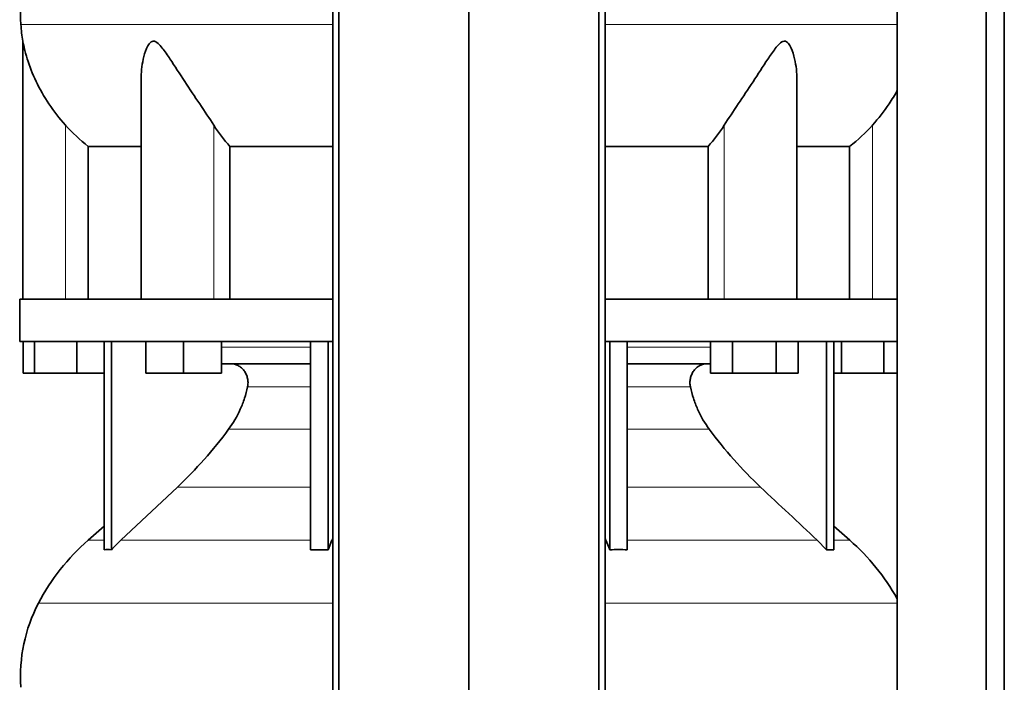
# Model space of a CAD drawing. Header units: millimetres. Extents: x 481 to 1373, y -1380 to 1448.
# Tile 15 of 28: x 489 to 801, y 291 to 501. Entities that reach past the tile are written whole.
import ezdxf

# ---------------------------------------------------------------- set-up
doc = ezdxf.new("R2010")
doc.units = ezdxf.units.MM
doc.layers.add('MID_344-2', color=7, linetype='Continuous')
doc.layers.add('VSI344_DIFFUSORE', color=7, linetype='Continuous')

# ---------------------------------------------------------------- blocks, each defined once
blk = doc.blocks.new('SE')
at = {"layer": 'MID_344-2', "color": 7, "linetype": 'Continuous', "lineweight": 35}
for p, q in [((588.32, 655.05), (588.32, 203.05)), ((590.28, 203.05), (590.28, 655.05)), ((631.52, 203.05), (631.52, 655.05)), ((672.76, 203.05), (672.76, 655.05)), ((674.73, 655.05), (674.73, 203.05)), ((767.39, 655.05), (767.39, 203.05)), ((795.53, 203.05), (795.53, 655.05)), ((801.32, 203.05), (801.32, 655.05)), ((767.32, 500.37), (767.32, 412.05)), ((767.32, 398.55), (767.32, 294.61))]:
    blk.add_line(p, q, dxfattribs=at)
at = {"layer": 'VSI344_DIFFUSORE', "color": 4, "linetype": 'Continuous', "lineweight": 9}
for p, q in [((489.39, 499.05), (588.32, 499.05)), ((674.73, 499.05), (767.32, 499.05)), ((503.52, 412.05), (503.52, 467.15)), ((550.56, 412.05), (550.56, 467.15)), ((712.49, 412.05), (712.49, 467.15)), ((759.52, 412.05), (759.52, 467.15)), ((553.01, 396.76), (581.3, 396.76)), ((681.75, 396.76), (708.18, 396.76)), ((581.3, 384.21), (561.3, 384.21)), ((701.75, 384.21), (681.75, 384.21)), ((555.28, 370.75), (581.3, 370.75)), ((681.75, 370.75), (707.76, 370.75)), ((539.03, 352.45), (581.3, 352.45)), ((681.75, 352.45), (724.01, 352.45)), ((515.81, 335.59), (510.73, 335.59)), ((521.11, 335.59), (581.3, 335.59)), ((588.08, 335.59), (588.32, 335.59)), ((674.73, 335.59), (674.96, 335.59)), ((741.94, 335.59), (681.75, 335.59)), ((747.23, 335.59), (752.32, 335.59)), ((588.32, 315.6), (494.95, 315.6)), ((767.32, 315.6), (674.73, 315.6))]:
    blk.add_line(p, q, dxfattribs=at)
at = {"layer": 'VSI344_DIFFUSORE', "color": 7, "linetype": 'Continuous', "lineweight": 35}
for p, q in [((490.02, 493.73), (490.02, 412.05)), ((527.51, 481.54), (527.51, 412.05)), ((735.53, 412.05), (735.53, 481.56)), ((510.78, 460.42), (527.51, 460.42)), ((510.78, 412.05), (510.78, 460.42)), ((555.69, 460.42), (588.32, 460.42)), ((555.69, 412.05), (555.69, 460.42)), ((674.73, 460.42), (707.36, 460.42)), ((707.36, 460.42), (707.36, 412.05)), ((735.53, 460.42), (752.27, 460.42)), ((752.27, 460.42), (752.27, 412.05)), ((588.32, 412.05), (489.02, 412.05)), ((489.02, 412.05), (489.02, 398.55)), ((767.38, 412.05), (674.73, 412.05)), ((767.38, 412.05), (767.38, 398.55)), ((588.32, 398.55), (489.02, 398.55)), ((490.14, 388.55), (490.14, 398.55)), ((493.73, 388.55), (493.73, 398.55)), ((507.11, 388.55), (507.11, 398.55)), ((515.81, 332.59), (515.81, 398.55)), ((518.11, 332.59), (518.11, 398.55)), ((529.01, 388.55), (529.01, 398.55)), ((541.01, 388.55), (541.01, 398.55)), ((553.01, 388.55), (553.01, 398.55)), ((581.3, 332.59), (581.3, 398.55)), ((586.84, 332.59), (586.84, 398.55)), ((767.38, 398.55), (674.73, 398.55)), ((676.2, 332.59), (676.2, 398.55)), ((681.75, 332.59), (681.75, 398.55)), ((708.18, 388.55), (708.18, 398.55)), ((715.11, 388.55), (715.11, 398.55)), ((728.96, 388.55), (728.96, 398.55)), ((735.89, 388.55), (735.89, 398.55)), ((744.94, 332.59), (744.94, 398.55)), ((747.23, 332.59), (747.23, 398.55)), ((749.73, 388.55), (749.73, 398.55)), ((763.11, 388.55), (763.11, 398.55)), ((581.3, 391.55), (553.01, 391.55)), ((708.18, 391.55), (681.75, 391.55)), ((493.73, 388.55), (490.14, 388.55)), ((507.11, 388.55), (493.73, 388.55)), ((515.81, 388.55), (507.11, 388.55)), ((541.01, 388.55), (529.01, 388.55)), ((553.01, 388.55), (541.01, 388.55)), ((715.11, 388.55), (708.18, 388.55)), ((728.96, 388.55), (715.11, 388.55)), ((735.89, 388.55), (728.96, 388.55)), ((749.73, 388.55), (747.23, 388.55)), ((763.11, 388.55), (749.73, 388.55)), ((767.32, 388.55), (763.11, 388.55)), ((539.03, 352.45), (521.11, 335.59)), ((515.81, 340.01), (510.73, 335.59)), ((752.32, 335.59), (747.23, 340.01)), ((586.84, 332.59), (588.08, 335.59)), ((741.94, 335.59), (744.94, 332.59)), ((581.3, 332.59), (586.84, 332.59)), ((744.94, 332.59), (747.23, 332.59))]:
    blk.add_line(p, q, dxfattribs=at)
for centre, radius, start, end in [((539.2, 502.49), 49.92, 152.418, 183.9452), ((542.77, 502.73), 53.5, 183.9452, 189.6895), ((555.69, 283.87), 68.53, 131, 152.418), ((707.35, 283.87), 68.53, 28.9585, 49), ((539.2, 292.49), 49.92, 152.418, 183.9452)]:
    blk.add_arc(centre, radius, start, end, dxfattribs=at)
for points, knots in [([(503.52, 467.15), (501.58, 469.32), (499.85, 471.56), (496.73, 476.22), (495.37, 478.61), (493.09, 483.38), (492.15, 485.8), (491.05, 489.35), (490.73, 490.52), (490.36, 492.12), (490.25, 492.64), (490.08, 493.45), (490.02, 493.76), (490.02, 493.76)], [0, 0, 0, 0, 0.125, 0.125, 0.25, 0.25, 0.375, 0.375, 0.4375, 0.4375, 0.46875, 0.46875, 0.4987011, 0.4987011, 0.4987011, 0.4987011]), ([(550.56, 467.15), (549.19, 469.32), (547.68, 471.56), (544.54, 476.22), (542.94, 478.61), (539.79, 483.38), (538.25, 485.8), (535.89, 489.35), (535.1, 490.52), (533.84, 492.12), (533.4, 492.64), (532.45, 493.47), (531.91, 493.79), (530.9, 493.73), (530.46, 493.38), (529.78, 492.52), (529.51, 492.01), (528.8, 490.39), (528.47, 489.23), (527.74, 485.92), (527.51, 483.72), (527.51, 481.54)], [0, 0, 0, 0, 0.125, 0.125, 0.25, 0.25, 0.375, 0.375, 0.4375, 0.4375, 0.46875, 0.46875, 0.5, 0.5, 0.53125, 0.53125, 0.5625, 0.5625, 0.625, 0.625, 0.7389823, 0.7389823, 0.7389823, 0.7389823]), ([(735.53, 481.55), (735.53, 483.75), (735.31, 485.98), (734.55, 489.35), (734.21, 490.52), (733.48, 492.12), (733.2, 492.64), (732.49, 493.47), (732.03, 493.79), (731, 493.73), (730.47, 493.38), (729.54, 492.52), (729.11, 492.01), (727.86, 490.39), (727.08, 489.23), (724.75, 485.72), (723.2, 483.29), (720.05, 478.53), (718.48, 476.19), (715.39, 471.58), (713.85, 469.3), (712.49, 467.15)], [0.2596572, 0.2596572, 0.2596572, 0.2596572, 0.375, 0.375, 0.4375, 0.4375, 0.46875, 0.46875, 0.5, 0.5, 0.53125, 0.53125, 0.5625, 0.5625, 0.625, 0.625, 0.75, 0.75, 0.875, 0.875, 1, 1, 1, 1]), ([(767.38, 478.2), (766.58, 476.75), (765.71, 475.31), (763.21, 471.58), (761.45, 469.3), (759.52, 467.15)], [0.7976887, 0.7976887, 0.7976887, 0.7976887, 0.875, 0.875, 1, 1, 1, 1]), ([(561.3, 384.21), (561.39, 384.65), (561.44, 385.1), (561.44, 386), (561.39, 386.44), (561.25, 387.1), (561.2, 387.32), (561.06, 387.75), (560.98, 387.96), (560.7, 388.56), (560.48, 388.94), (560.1, 389.47), (559.96, 389.64), (559.66, 389.95), (559.51, 390.1), (559.19, 390.38), (559.02, 390.51), (558.67, 390.75), (558.48, 390.86), (557.92, 391.15), (557.53, 391.3), (556.93, 391.45), (556.72, 391.48), (556.3, 391.54), (556.1, 391.55), (555.89, 391.55)], [0, 0, 0, 0, 0.125, 0.125, 0.25, 0.25, 0.3125, 0.3125, 0.375, 0.375, 0.5, 0.5, 0.5625, 0.5625, 0.625, 0.625, 0.6875, 0.6875, 0.75, 0.75, 0.875, 0.875, 0.9375, 0.9375, 1, 1, 1, 1]), ([(701.75, 384.21), (701.66, 384.65), (701.61, 385.1), (701.61, 386), (701.65, 386.44), (701.79, 387.1), (701.85, 387.32), (701.99, 387.75), (702.07, 387.96), (702.34, 388.56), (702.56, 388.94), (702.95, 389.47), (703.09, 389.64), (703.38, 389.95), (703.54, 390.1), (703.86, 390.38), (704.03, 390.51), (704.38, 390.75), (704.56, 390.86), (705.13, 391.15), (705.52, 391.3), (706.12, 391.45), (706.33, 391.48), (706.74, 391.54), (706.95, 391.55), (707.16, 391.55)], [0, 0, 0, 0, 0.125, 0.125, 0.25, 0.25, 0.3125, 0.3125, 0.375, 0.375, 0.5, 0.5, 0.5625, 0.5625, 0.625, 0.625, 0.6875, 0.6875, 0.75, 0.75, 0.875, 0.875, 0.9375, 0.9375, 1, 1, 1, 1]), ([(555.28, 370.75), (556.74, 372.7), (557.98, 374.82), (559.51, 378.25), (559.96, 379.42), (560.72, 381.79), (561.04, 382.99), (561.3, 384.21)], [0, 0, 0, 0, 0.5, 0.5, 0.75, 0.75, 1, 1, 1, 1]), ([(707.76, 370.75), (706.31, 372.7), (705.07, 374.82), (703.54, 378.25), (703.09, 379.42), (702.33, 381.79), (702.01, 382.99), (701.75, 384.21)], [0, 0, 0, 0, 0.5, 0.5, 0.75, 0.75, 1, 1, 1, 1]), ([(539.03, 352.45), (541.97, 355.22), (544.8, 358.13), (550.26, 364.27), (552.85, 367.46), (555.28, 370.75)], [0, 0, 0, 0, 0.5, 0.5, 1, 1, 1, 1]), ([(724.01, 352.45), (721.08, 355.22), (718.24, 358.13), (712.78, 364.27), (710.2, 367.46), (707.76, 370.75)], [0, 0, 0, 0, 0.5, 0.5, 1, 1, 1, 1])]:
    blk.add_open_spline(points, degree=3, knots=knots, dxfattribs=at)
for points in [[(510.78, 460.42), (508.15, 462.44), (505.73, 464.68), (503.52, 467.15)], [(555.69, 460.42), (553.83, 462.44), (552.12, 464.68), (550.56, 467.15)], [(712.49, 467.15), (710.93, 464.68), (709.22, 462.44), (707.36, 460.42)], [(759.52, 467.15), (757.31, 464.68), (754.9, 462.44), (752.27, 460.42)], [(724.01, 352.45), (729.99, 346.83), (735.96, 341.21), (741.94, 335.59)], [(521.11, 335.59), (520.08, 334.63), (519.08, 333.62), (518.11, 332.59)], [(588.08, 335.59), (588.16, 335.77), (588.24, 335.95), (588.32, 336.12)], [(674.96, 335.59), (674.89, 335.77), (674.81, 335.95), (674.73, 336.12)], [(676.2, 332.59), (675.8, 333.62), (675.39, 334.63), (674.96, 335.59)], [(518.11, 332.59), (517.35, 332.63), (516.58, 332.63), (515.81, 332.59)], [(681.75, 332.59), (679.9, 332.63), (678.05, 332.63), (676.2, 332.59)], [(767.32, 294.61), (767.33, 292.41), (767.33, 291.13), (767.32, 290.77)]]:
    blk.add_open_spline(points, degree=3, dxfattribs=at)

msp = doc.modelspace()

# ---------------------------------------------------------------- block references
msp.add_blockref('SE', (0, 0))

doc.saveas('drawing.dxf')
